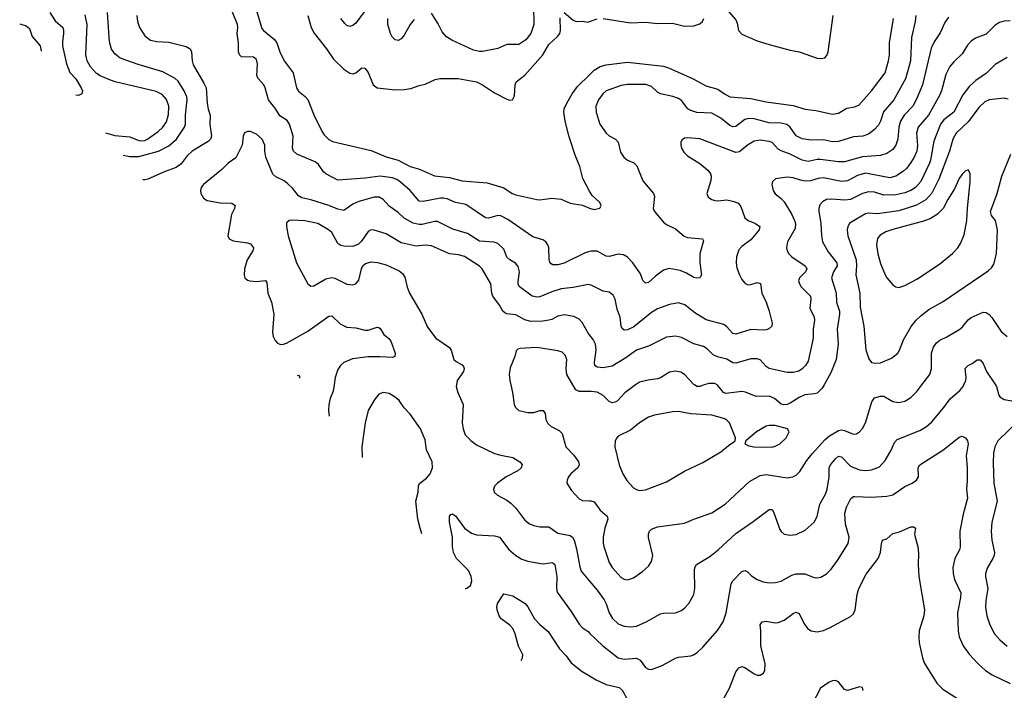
# Model space of a CAD drawing. Header units: inches. Extents: x 884691 to 1028259, y 526745 to 653629.
# Tile 54 of 241: x 906220 to 912750, y 597975 to 602423. Entities that reach past the tile are written whole.
import ezdxf

# ---------------------------------------------------------------- set-up
doc = ezdxf.new("R2010")
doc.units = ezdxf.units.IN
doc.header["$MEASUREMENT"] = 0
for name, color, linetype in [('A9509', 7, 'Continuous'), ('A9519', 7, 'Continuous'), ('A9600', 7, 'Continuous'), ('A9610', 7, 'Continuous')]:
    doc.layers.add(name, color=color, linetype=linetype)

msp = doc.modelspace()

# ---------------------------------------------------------------- linework, layer by layer
at = {"layer": 'A9509', "color": 6}
for points, elevation in [([(908305, 600000), (908299.9, 599960.1), (908279.9, 599910), (908270.4, 599870), (908267.8, 599830), (908273.4, 599794.4)], 2600), ([(909116.6, 600000), (909114.7, 599990), (909126.3, 599950), (909161.5, 599870), (909154.6, 599750), (909160.2, 599710), (909174.9, 599670), (909210.9, 599630.9), (909250, 599603.8), (909370, 599546), (909410, 599533.7), (909490, 599518.9), (909538, 599490), (909552.2, 599472.2), (909545, 599450), (909524.2, 599430), (909445.6, 599390), (909388.2, 599350), (909368.2, 599330), (909361.6, 599310), (909366.9, 599290), (909389.4, 599270), (909450, 599237.3), (909476.9, 599216.9), (909510, 599183.8), (909570, 599104.5), (909600.4, 599080.4), (909630, 599067.6), (909670, 599058.7), (909730, 599060.4), (909790, 599016.8), (909870, 599001.8), (909885.6, 598990), (909896.4, 598970), (909913.6, 598913.6), (909933.8, 598793.8), (909944.8, 598764.8), (910000, 598698.9)], 2700), ([(909477.4, 600000), (909489.3, 599950.7), (909499.9, 599870), (909508, 599850), (909531.4, 599831.5), (909590, 599817.3), (909630, 599818.6), (909670, 599831), (909691.8, 599831.8), (909704, 599810), (909710.3, 599770.3), (909723.6, 599743.6), (909745.6, 599725.6), (909798.2, 599698.2), (909817.5, 599677.5), (909843, 599590), (909895.3, 599535.3), (909926.6, 599490), (909931.2, 599470), (909920.6, 599450), (909874.6, 599410), (909860.1, 599390), (909850.1, 599370), (909847.7, 599350), (909879.9, 599299.9), (909930, 599245.9), (909953.2, 599233.2), (910000, 599232.6)], 2800), ([(910000, 599956.7), (909930, 599956.6), (909907.9, 599967.9), (909889.3, 600000)], 2800), ([(908887.8, 599014.1), (908874.9, 599050), (908861.3, 599110), (908847.3, 599230), (908863.3, 599290), (908865.5, 599334.6), (908873.2, 599350), (908917.8, 599382.2), (908941.5, 599410), (908957.9, 599450), (908955.7, 599490), (908917.2, 599570), (908910, 599635.5), (908877.1, 599710), (908810, 599806.2), (908769.4, 599849.4), (908736.2, 599896.2), (908710, 599920.3), (908670, 599943.3), (908630, 599949.9), (908601.8, 599938.2), (908570, 599900.5), (908530.1, 599829.9), (908510.6, 599750), (908488, 599590), (908490.8, 599518.3)], 2700), ([(909173.5, 598649.7), (909186.5, 598653.5), (909208.7, 598671.3), (909217.9, 598702.1), (909215.1, 598730), (909197, 598770), (909117.3, 598850), (909096.4, 598890), (909089.7, 598929.7), (909090.9, 598990), (909070.3, 599089.7), (909069.9, 599130.1), (909079.4, 599140.6), (909090, 599146.1), (909110, 599132.3), (909170.9, 599050.9), (909216.6, 599016.6), (909250, 599005.6), (909370, 598999), (909401.8, 598990), (909463.2, 598910), (909510, 598869.5), (909550, 598845.9), (909590, 598832.6), (909675.4, 598815.4), (909694.3, 598814.3), (909750, 598822.8), (909758.4, 598818.4), (909769.4, 598809.4), (909782.8, 598730), (909780.1, 598650), (909785.5, 598625.5), (909877.3, 598497.3), (909930, 598414.2), (909950, 598391.4), (909990, 598364.6), (910000, 598354.8)], 2600), ([(909545.3, 598173.2), (909555.3, 598190), (909556.9, 598210), (909529, 598269), (909505.5, 598350), (909490, 598384.6), (909470, 598407.6), (909413, 598450), (909399.7, 598470), (909386.2, 598510), (909384.8, 598530), (909389.9, 598550), (909430, 598616), (909490, 598601.9), (909571.8, 598550), (909590, 598528.7), (909634.6, 598450), (909670, 598412.6), (909725.6, 598365.6), (909800.1, 598250), (909844.5, 598204.5), (909878.2, 598158.2), (909950, 598100.7), (910000, 598070.4)], 2500)]:
    msp.add_lwpolyline(points, dxfattribs=dict(at, elevation=elevation))
at = {"layer": 'A9519', "color": 6}
for points, elevation in [([(910000, 599232.6), (910010, 599232.5), (910030, 599224.6), (910070, 599171), (910116.3, 599130), (910120.8, 599110), (910100.5, 599050), (910090.6, 598990), (910089.8, 598950.2), (910094.3, 598930), (910130, 598822.8), (910149.2, 598790), (910210, 598723.9), (910230, 598712), (910250, 598707.7), (910290, 598721.7), (910350, 598762.7), (910390, 598799.6), (910411.1, 598830), (910418.4, 598870), (910390.2, 598989.8), (910389.5, 599010), (910396, 599030), (910410, 599044.4), (910450, 599059.3), (910630, 599083.9), (910690, 599110.8), (910810, 599152.6), (910899.2, 599210), (911059.6, 599360.4), (911130, 599399.1), (911170, 599406.3), (911310, 599385.1), (911348.1, 599391.9), (911370, 599402.9), (911394.2, 599425.8), (911441.3, 599498.8), (911476.3, 599543.7), (911561.5, 599638.5), (911590, 599663), (911650, 599698.5), (911670, 599701.9), (911690, 599698.3), (911750, 599673.2), (911770, 599676.4), (911790.2, 599689.8), (911808.8, 599711.2), (911829.8, 599750.2), (911872.5, 599887.5), (911890, 599914.2), (911930, 599926), (911950, 599925.3), (912010, 599889.8), (912050, 599885), (912090, 599892.4), (912130, 599916.7), (912170, 599956.2), (912202.9, 600000)], 2800), ([(910304.1, 600000), (910232.6, 599947.4), (910184.2, 599895.8), (910170, 599886), (910150, 599882.6), (910129.6, 599889.6), (910090, 599930.5), (910050, 599951.5), (910010, 599956.7), (910000, 599956.7)], 2800), ([(910000, 598698.9), (910050, 598639.2), (910095.4, 598575.4), (910109.5, 598549.5), (910130, 598490.1), (910151, 598451), (910190, 598416.1), (910230, 598400), (910270, 598395.8), (910310, 598401.4), (910373.8, 598430), (910470, 598483), (910490, 598487.9), (910570, 598489.2), (910610, 598503.8), (910630, 598519.1), (910657.6, 598550), (910690, 598610.2), (910696.6, 598650), (910694.3, 598770), (910697.2, 598790), (910709.6, 598810), (910797.8, 598862.2), (910853.2, 598906.8), (910970, 599015.4), (911085.4, 599094.6), (911190, 599174.7), (911210, 599173.3), (911219.8, 599159.8), (911261.5, 599041.5), (911270, 599027.5), (911290, 599011.7), (911330, 599004.3), (911370, 599007.6), (911430, 599037.1), (911488.2, 599090), (911510, 599128), (911527.3, 599210), (911563.9, 599276.1), (911575.6, 599310), (911588.4, 599390), (911589.6, 599450), (911597.1, 599470), (911630, 599510.1), (911650, 599527.3), (911670, 599522.7), (911730, 599461), (911790, 599436.7), (911830, 599432.9), (911870, 599436.9), (911921.9, 599458.1), (911959.6, 599500.4), (911997.1, 599562.9), (912022.1, 599617.9), (912040.4, 599639.6), (912190, 599698.6), (912234.9, 599725.1), (912270, 599756.1), (912350, 599849.7), (912391.7, 599908.3), (912455.8, 599964.2), (912477.7, 599990), (912482.2, 600000)], 2700), ([(910758.7, 600000), (910730, 599990.9), (910710, 599989.9), (910695.8, 600000)], 2800), ([(911554.3, 600000), (911541.8, 599978.2), (911510, 599946.8), (911490, 599940.5), (911426.1, 599933.9), (911390, 599917.6), (911330, 599879), (911310, 599870.6), (911288.2, 599868.2), (911270, 599872), (911226.3, 599910), (911190, 599926.2), (911104.7, 599924.7), (911032.7, 599952.7), (911010, 599957), (910903.8, 599943.8), (910888.5, 599950), (910850, 599997.4), (910845.6, 600000)], 2800), ([(912692.1, 600000), (912698.6, 599990), (912713.2, 599933.2), (912721.4, 599921.4), (912750, 599904.6), (912850, 599886.5)], 2700), ([(912851, 599770), (912708, 599630), (912688, 599590), (912678.9, 599550), (912675.8, 599484.2), (912680, 599350), (912702.2, 599230), (912668, 599090), (912662.5, 599030), (912666.8, 598970), (912685.1, 598890), (912683.4, 598870), (912674.7, 598850), (912637.7, 598790), (912626.3, 598750), (912625.6, 598730), (912640.9, 598650), (912626.8, 598570), (912626, 598526), (912634.5, 598470), (912653.9, 598410), (912686, 598350), (912720.2, 598310), (912770, 598267.2)], 2700), ([(910000, 598354.8), (910086.7, 598270), (910190, 598190.3), (910230, 598182.5), (910310, 598189.6), (910334.4, 598174.4), (910370, 598127.7), (910390, 598114.5), (910410, 598112.5), (910481.2, 598138.8), (910570, 598188.4), (910590, 598194.4), (910670, 598203.3), (910689.2, 598210.8), (910713.1, 598226.9), (910750, 598262.2), (910847.6, 598372.4), (910884.8, 598430), (910905.3, 598490), (910938.3, 598681.7), (910950, 598701.3), (911010, 598763.7), (911030, 598770.1), (911044.3, 598764.3), (911074.5, 598734.5), (911110, 598710.3), (911150, 598695.1), (911190, 598688.7), (911230.1, 598690.1), (911270, 598699.7), (911341.4, 598738.6), (911370, 598748.1), (911426.7, 598746.7), (911490, 598724), (911510, 598721), (911534, 598726), (911570, 598747.7), (911600.7, 598779.3), (911643.4, 598836.6), (911714.7, 598950), (911721.1, 598990), (911696.6, 599076.6), (911692.2, 599150), (911702.9, 599190), (911732.8, 599247.2), (911750, 599260.4), (911758.5, 599261.5), (911870, 599256.6), (911970, 599261.7), (912010, 599272), (912090, 599326.7), (912139, 599350), (912166.7, 599370), (912179.9, 599390), (912179.8, 599450), (912190.4, 599470), (912350, 599572.3), (912450, 599654.4), (912470, 599661.4), (912493, 599650), (912505.8, 599630), (912510, 599610), (912497, 599530), (912503.8, 599456.2), (912504.6, 599364.6), (912500.1, 599310), (912505.8, 599250), (912476.9, 599143.1), (912454.7, 599030), (912456.4, 598923.6), (912452.4, 598907.6), (912420.9, 598850), (912409, 598790), (912411.3, 598750), (912419.8, 598710), (912461, 598621), (912460, 598590), (912440.6, 598490), (912443.2, 598370), (912451.3, 598330), (912476.2, 598270), (912516, 598216), (912577.1, 598150), (912625.8, 598105.8), (912670, 598077.7), (912790, 598019.5)], 2600), ([(910883.3, 597910), (910926.5, 597990), (910970, 598097.2), (910990, 598125.1), (911010, 598132.3), (911030, 598127.1), (911090, 598084.2), (911110, 598075.7), (911130, 598075.2), (911152.4, 598090), (911160.8, 598110), (911164, 598150), (911134.7, 598270), (911136.1, 598370), (911131.8, 598410), (911144.1, 598430), (911170, 598433.3), (911230, 598423.8), (911250, 598425.9), (911290, 598441.3), (911350, 598484.7), (911370, 598494.4), (911390, 598484.5), (911419.6, 598419.6), (911445.9, 598385.9), (911470, 598369.5), (911510, 598363.4), (911550, 598372.6), (911591.4, 598388.6), (911730, 598465.2), (911750, 598483.6), (911761.4, 598510), (911774.4, 598610), (911784.2, 598650), (911834, 598746), (911913.6, 598850), (911928.6, 598890), (911934.5, 598950), (911941.5, 598970), (911970, 598980.7), (912010, 599016), (912054.7, 599025.3), (912130, 599059), (912150, 599059.8), (912161.3, 599050), (912155.5, 599010), (912157.8, 598990), (912177.2, 598930), (912182, 598882), (912179.2, 598810), (912183.6, 598730), (912221.3, 598510), (912217, 598470), (912185.9, 598370), (912182.6, 598330), (912186.5, 598290), (912206.6, 598190), (912217.5, 598157.5), (912301.8, 598021.8), (912343.1, 597983.1), (912470, 597900.2)], 2500), ([(910000, 598070.4), (910043.8, 598043.8), (910110, 598014.6), (910194.7, 597994.7), (910215.5, 597975.5), (910252.9, 597910)], 2500), ([(911815, 597975), (911810, 597994.4), (911790, 597998.3), (911710, 597974), (911690, 597980.5), (911651, 598031), (911630, 598039.6), (911610, 598038), (911589.4, 598030), (911530, 597988.8), (911476.1, 597883.9)], 2400)]:
    msp.add_lwpolyline(points, dxfattribs=dict(at, elevation=elevation))
at = {"layer": 'A9519', "color": 6, "elevation": 2900}
for points in [[(910590, 599824.2), (910550, 599822.7), (910430, 599799.2), (910390, 599786.4), (910330, 599750.2), (910270, 599699.5), (910190, 599659.7), (910179.6, 599650), (910170.1, 599630), (910167.5, 599590), (910195.1, 599470), (910219.6, 599410), (910246, 599366), (910290, 599318), (910310, 599306), (910330, 599300.8), (910370, 599305.3), (910510, 599358.7), (910630, 599427.6), (910750, 599486.1), (910870, 599555.9), (910920.7, 599599.3), (910957, 599623), (910965.5, 599630), (910966.7, 599650), (910927.5, 599750), (910910, 599767.8), (910895.5, 599775.5), (910810, 599800.3), (910670, 599808)], [(911190, 599732.4), (911170, 599727.5), (911106.4, 599690), (911035.4, 599630), (911028.8, 599610), (911056.5, 599596.5), (911089.1, 599589.1), (911210, 599588.6), (911230, 599593.6), (911261.1, 599610), (911303.4, 599650), (911323.8, 599690), (911311.3, 599710), (911229.4, 599730.6)]]:
    msp.add_lwpolyline(points, close=True, dxfattribs=at)
at = {"layer": 'A9600', "color": 6}
for points, elevation in [([(907774.5, 602534.5), (907825.2, 602365.2), (907835.9, 602350), (907910.9, 602290.9), (907926.3, 602270), (907945.5, 602210), (907973.7, 602150), (908033.5, 602070), (908055.7, 601970), (908069.5, 601949.5), (908113.9, 601913.9), (908130, 601892.7), (908171.3, 601791.3), (908223.4, 601683.4), (908238.7, 601658.7), (908270, 601627.6), (908294.8, 601614.8), (908550, 601555.6), (908650, 601512.6), (908730, 601490.7), (908810, 601448.4), (908870.8, 601430.8), (908970, 601387.8), (909070, 601376.7), (909154.5, 601354.5), (909320.4, 601340.4), (909430, 601307.9), (909486.5, 601270), (909510, 601261.2), (909650, 601230.3), (909670, 601228.8), (909750, 601238.9), (909810, 601233.2), (909870, 601206.8), (909953.5, 601193.5), (910000, 601172.3)], 2400), ([(909627.7, 602510), (909629.8, 602390), (909609.1, 602330.9), (909576.5, 602290), (909530, 602258.7), (909450, 602258.9), (909390, 602231.3), (909290, 602211.2), (909270, 602210.9), (909230, 602221.5), (909086.5, 602286.5), (909050, 602309), (909021.9, 602341.9), (908995, 602395), (908950, 602466.7)], 2500), ([(906419.6, 602470), (906454.1, 602414.1), (906505, 602370), (906511.3, 602350), (906511.2, 602331.2), (906503.2, 602276.8), (906504.4, 602250), (906530.9, 602130), (906553.4, 602073.4), (906592.1, 602030), (906627.8, 601970), (906635.7, 601950), (906630.9, 601930), (906610, 601920.9), (906593.1, 601921.8)], 2500), ([(906790, 601672.3), (906850, 601654.3), (906950, 601645.2), (907010, 601621.3), (907030, 601618.7), (907050, 601621.9), (907070, 601632.9), (907138.1, 601681.9), (907169.8, 601710.2), (907194.2, 601745.8), (907206.8, 601793.2), (907208.7, 601850), (907193.1, 601893.1), (907165.7, 601925.7), (907125.5, 601945.5), (906853.9, 602010), (906810, 602025.4), (906753.6, 602050), (906730, 602065.7), (906690, 602110.7), (906668.4, 602150), (906659, 602190), (906668.3, 602390), (906654, 602454)], 2400), ([(906907.1, 601523.8), (906950, 601514.3), (907010, 601515.4), (907141.2, 601550), (907210, 601585.3), (907258.8, 601630), (907312.3, 601710), (907318.5, 601730), (907319, 601790), (907331.6, 601891.6), (907328.5, 601910), (907310.7, 601950), (907270, 602014.1), (907250, 602031.9), (907170, 602077.7), (907004.8, 602124.8), (906887.2, 602167.2), (906853.2, 602193.2), (906827.7, 602227.7), (906816.3, 602276.3), (906801.5, 602470)], 2400), ([(906997.7, 602450), (907000.8, 602410), (907013.7, 602370), (907050, 602315.1), (907087.7, 602287.7), (907130, 602277.7), (907210, 602272.7), (907324.5, 602244.5), (907350.9, 602230), (907359.7, 602210), (907363.8, 602150), (907370, 602123.6), (907442, 602002), (907456.5, 601970), (907462.7, 601870), (907469.9, 601829.9), (907483.7, 601790), (907480.4, 601730), (907491, 601650), (907485.9, 601630), (907470, 601614.1), (907363.4, 601550), (907330, 601519.5), (907290, 601467.7), (907258.6, 601441.4), (907184.2, 601415.8), (907070, 601364.8), (907050, 601359.8), (907036.6, 601359.7)], 2500), ([(910000, 600885.4), (909970, 600876.9), (909830, 600808.3), (909790, 600796.4), (909756.7, 600796.7), (909743.7, 600803.7), (909735.4, 600815.4), (909731.2, 600831.2), (909728.7, 600910), (909723.6, 600930), (909710.4, 600950.4), (909690, 600961.8), (909622.4, 600982.4), (909458.3, 601098.3), (909410, 601122.9), (909390, 601125.1), (909330, 601106.5), (909310, 601108.6), (909177.9, 601197.9), (909110, 601211.2), (909054.4, 601234.4), (909030, 601239.6), (909010, 601239.5), (908896, 601216), (908870, 601220.1), (908809.7, 601289.7), (908746.1, 601346.1), (908722.1, 601362.1), (908690, 601373.9), (908610, 601385.2), (908510.6, 601370.6), (908330, 601358.7), (908250, 601399.8), (908234.1, 601414.1), (908201.2, 601461.2), (908180, 601480), (908058.8, 601530), (908035.2, 601550), (908028.9, 601570), (908033.8, 601650), (908008.2, 601730), (907993.4, 601753.4), (907946, 601786), (907918.6, 601830), (907869.7, 601890), (907848.9, 601970), (907838.7, 601990), (907803.2, 602030), (907792.4, 602050), (907796.9, 602130), (907790, 602157.6), (907770, 602174.2), (907690, 602177), (907676.6, 602190), (907671.4, 602210), (907671.1, 602270), (907661.8, 602330), (907666.6, 602370), (907664.4, 602390), (907632.3, 602472.3)], 2500), ([(908131.8, 602450), (908152.8, 602370), (908172.1, 602332.1), (908254.7, 602230), (908300.4, 602160.4), (908370, 602094.8), (908410, 602068), (908430, 602064.3), (908450, 602070.8), (908490, 602102.3), (908510, 602101.6), (908530, 602072.1), (908563.9, 601990), (908590, 601969.8), (908710, 601956.6), (908770, 601958.8), (908813.3, 601966.7), (908870, 601986.7), (908910, 601995.1), (908974.8, 602025.2), (909006.5, 602033.5), (909128.4, 602031.6), (909250, 602009.5), (909289.6, 601990), (909370, 601937.7), (909450, 601896.3), (909470, 601889.3), (909489.2, 601890.8), (909502.5, 601917.5), (909506.3, 601990), (909512.3, 602010), (909570, 602055.2), (909606.3, 602093.7), (909690, 602189.8), (909730, 602257.7), (909786.8, 602310), (909801.9, 602330), (909806.6, 602350), (909805.5, 602434.5)], 2400), ([(908504.4, 602475.6), (908450, 602399.2), (908430, 602383.4), (908410, 602378.4), (908390, 602384.7), (908376.6, 602396.6), (908350.3, 602430.3)], 2500), ([(908835.6, 602424.4), (908810, 602390), (908770, 602319.2), (908750, 602295.6), (908730, 602285.5), (908710, 602289), (908690, 602309.7), (908679.4, 602330), (908662, 602390), (908660.4, 602430)], 2500), ([(909830, 602470.1), (909890, 602418.9), (909910, 602411.6), (909950, 602412.5), (909990, 602406.8), (910000, 602410.3)], 2400), ([(906219.9, 602394.8), (906262.4, 602382.4), (906284.2, 602364.2), (906302.3, 602310), (906355.5, 602250), (906363.2, 602216.8), (906362.9, 602213.6)], 2600), ([(910000, 601285.9), (909954.1, 601370), (909935.1, 601450), (909904.5, 601524.5), (909865.2, 601645.2), (909836.5, 601750), (909827.7, 601810), (909830, 601830.5), (909847.7, 601870), (909883.1, 601930), (909920.1, 601979.9), (910000, 602057.5)], 2400), ([(910000, 600663.5), (909990, 600665.4), (909890, 600645.6), (909810, 600637.2), (909750, 600618.8), (909670, 600584.6), (909650, 600583.5), (909618.8, 600590), (909532.5, 600652.5), (909524.9, 600670), (909524.9, 600684.9), (909533.8, 600750), (909524.9, 600784.9), (909507.7, 600807.7), (909469.9, 600830), (909450, 600848.5), (909430, 600899.9), (909390, 600938.5), (909367.8, 600947.8), (909270, 600954.8), (909190, 601005.1), (909093.2, 601033.2), (908990, 601083.4), (908970, 601084.6), (908890, 601065.2), (908870, 601064.7), (908830, 601073.7), (908770, 601106.2), (908730, 601143.7), (908670, 601186.4), (908630, 601230), (908604.9, 601244.9), (908570, 601245.9), (908470, 601217.8), (908430, 601200), (908370, 601157.8), (908330, 601165.7), (908270, 601191), (908150, 601227), (908090, 601240.7), (908070, 601254.4), (908030, 601304.8), (907996.1, 601336.1), (907973.3, 601353.3), (907919.6, 601379.6), (907898.8, 601398.8), (907853.2, 601510), (907845.1, 601550), (907844.7, 601590), (907828.8, 601630), (907790, 601662.3), (907750, 601680.2), (907730, 601682), (907710, 601672.6), (907702.5, 601650), (907695.1, 601590), (907653.6, 601506.4), (907602.6, 601470), (907561.5, 601430), (907437.9, 601330), (907423, 601310), (907418.2, 601290), (907420.8, 601270), (907438.7, 601238.7), (907463.5, 601223.5), (907550, 601208.5), (907626.8, 601206.8), (907649.2, 601190), (907645, 601170), (907624.7, 601130), (907600.5, 600990), (907609.5, 600970), (907636.1, 600956.1), (907730, 600943.4), (907750, 600936.9), (907769.5, 600910), (907766.5, 600890), (907729.6, 600830), (907711.1, 600770), (907707.6, 600727.6), (907713.6, 600710), (907730, 600695.7), (907745.2, 600690), (907790, 600686.5), (907850, 600692.1), (907859, 600679), (907865.7, 600610), (907889.2, 600549.2), (907905.5, 600470), (907896.2, 600350), (907901.4, 600321.4), (907914.4, 600294.4), (907930, 600277.9), (907950, 600269), (907970, 600269.8), (907990, 600277.3), (908130, 600357.5), (908270, 600456.9), (908290, 600458.3), (908345.3, 600405.3), (908390, 600384), (908450, 600378.5), (908510, 600364.1), (908530, 600363.7), (908590, 600384.5), (908600.7, 600380.7), (908610, 600374.8), (908634.4, 600334.4), (908668, 600308), (908681.6, 600290), (908709.6, 600210), (908708.3, 600190), (908690, 600181.5), (908610, 600187.7), (908530, 600187.2), (908427.2, 600172.8), (908370.7, 600149.3), (908348.5, 600130), (908330, 600102.6), (908311.3, 600048.7), (908305, 600000)], 2600), ([(910000, 600331.9), (909990, 600344.7), (909950, 600413.7), (909930, 600437.5), (909894.2, 600454.2), (909830, 600465.5), (909790, 600457.4), (909750, 600435), (909730, 600429), (909690, 600422.3), (909610, 600421.6), (909570, 600432), (909510, 600464.2), (909451, 600471), (909437.7, 600477.7), (909424.2, 600490), (909401.1, 600530), (909356.8, 600590), (909350.3, 600610), (909344, 600670), (909286.4, 600770), (909268.9, 600788.9), (909170, 600852.3), (909130, 600863.4), (909070, 600870.1), (908950, 600922.6), (908910, 600926.5), (908850, 600920.3), (908750, 600942.1), (908650, 601002.6), (908570, 601027.7), (908550.6, 601029.4), (908530, 601018.6), (908486.5, 600953.5), (908466.6, 600933.4), (908430, 600918.6), (908370, 600920.2), (908350, 600924.9), (908330, 600938.2), (908290, 601012.3), (908267.9, 601030), (908196.6, 601070), (908110, 601087.7), (908028, 601092), (908007.6, 601090), (907990, 601074.5), (907988.5, 601050), (908000.3, 600990), (908055.3, 600810), (908130, 600670.1), (908150, 600656.1), (908170, 600658.2), (908250, 600703.7), (908288.1, 600711.9), (908310, 600707.4), (908390, 600668.9), (908430, 600665.3), (908448.4, 600671.6), (908470, 600696), (908486.4, 600770), (908496.5, 600790), (908513.5, 600806.5), (908550, 600817.8), (908593, 600813), (908650, 600797.9), (908737, 600757), (908759.6, 600739.6), (908774.1, 600714.1), (908789.5, 600649.5), (908804.4, 600610), (908887.5, 600470), (908924.3, 600384.3), (908980.7, 600310), (909070, 600248.6), (909082.5, 600230), (909100.3, 600170), (909115.3, 600155.3), (909153.7, 600133.7), (909162.5, 600122.5), (909167.3, 600110), (909162.4, 600090), (909122.3, 600030), (909116.6, 600000)], 2700), ([(909889.3, 600000), (909848.6, 600070), (909844.1, 600110), (909848.5, 600170), (909838.6, 600198.6), (909818.2, 600218.2), (909790, 600227.6), (909650, 600248.5), (909537.7, 600242.3), (909522.7, 600237.3), (909513, 600227), (909504.8, 600190), (909473.7, 600113.7), (909466.8, 600070), (909470.1, 600030), (909477.4, 600000)], 2800), ([(908062.2, 600062.7), (908070, 600064.7), (908076.3, 600056.3), (908075.6, 600045.6)], 2500)]:
    msp.add_lwpolyline(points, dxfattribs=dict(at, elevation=elevation))
at = {"layer": 'A9610', "color": 6}
for points, elevation in [([(910873.1, 602533.1), (910970, 602420.8), (910978.7, 602398.7), (910987.7, 602350), (911010, 602326), (911110, 602281.5), (911190, 602257.5), (911330, 602220.1), (911390, 602209.6), (911510, 602167.8), (911535.6, 602164.4), (911560.7, 602170), (911574, 602186), (911580.8, 602210), (911614.4, 602450)], 2400), ([(912162.5, 602450), (912159.7, 602410), (912135.2, 602304.8), (912127.2, 602150), (912094.7, 602030), (912018.2, 601890), (911949.4, 601810.6), (911929.3, 601750), (911916, 601724), (911890, 601694.6), (911850, 601663.8), (911810.7, 601649.3), (911750, 601646.5), (911650, 601615.1), (911610, 601611.7), (911550, 601626.4), (911470, 601622.8), (911410, 601632.6), (911370, 601653.3), (911330, 601709.7), (911308.3, 601728.3), (911270, 601737.4), (911190, 601739.5), (911090, 601765.3), (911053.1, 601766.9), (911030, 601761.6), (910970, 601714.6), (910950, 601712.4), (910930, 601720.7), (910870, 601770.5), (910810, 601803.1), (910710, 601807.5), (910670, 601819.3), (910652, 601832), (910610, 601885.7), (910590, 601899.8), (910552.7, 601912.7), (910470.3, 601930.3), (910450, 601942.6), (910410, 601980.3), (910372.9, 601992.9), (910250, 601992.1), (910210, 601986.8), (910110.6, 601950), (910086.9, 601930), (910059.5, 601890), (910041.2, 601850), (910043.2, 601810), (910066.7, 601730), (910110, 601670.6), (910130, 601653.4), (910170.8, 601630), (910189.1, 601610), (910205.1, 601545.1), (910225.7, 601510), (910251.7, 601491.7), (910293.4, 601473.4), (910312.4, 601452.4), (910353.3, 601353.3), (910424, 601270), (910429.7, 601249.7), (910421.4, 601170), (910430.1, 601150), (910490, 601080.6), (910510, 601064.7), (910570, 601035.3), (910626.4, 600986.4), (910650, 600977.6), (910748.7, 600970), (910755.4, 600955.4), (910731.3, 600870), (910731.2, 600811.2), (910741.5, 600730), (910730.8, 600710), (910710, 600707.6), (910690, 600712.6), (910642.6, 600742.6), (910600.3, 600760.3), (910527.7, 600772.3), (910490, 600761.2), (910437.4, 600722.6), (910390, 600680.4), (910370, 600674.7), (910353, 600693), (910337.5, 600737.5), (910285.4, 600810), (910250, 600847.5), (910223.6, 600863.6), (910190, 600867.4), (910130, 600851.3), (910110, 600855.2), (910050, 600886.5), (910010, 600888.2), (910000, 600885.4)], 2500), ([(912380.9, 602439.1), (912356.4, 602403.6), (912324.4, 602335.6), (912285.2, 602274.8), (912265.9, 602234.1), (912208.5, 601991.5), (912164.5, 601890), (912143.2, 601850), (912086.6, 601790), (912060.8, 601750), (912050, 601710), (912044.2, 601630), (912031.5, 601590), (912010, 601561.7), (911970, 601534.5), (911930, 601522.5), (911810, 601513.8), (911690, 601480.4), (911650, 601479.1), (911530, 601496.4), (911510, 601496.2), (911450, 601483.1), (911410, 601491.8), (911330, 601531.8), (911270, 601552.1), (911250, 601565), (911210, 601607.1), (911190, 601614.3), (911130, 601622.8), (911090, 601617.2), (911046.3, 601590), (910994.5, 601545.5), (910970, 601541.4), (910730, 601632.6), (910650, 601639), (910630, 601636), (910613.8, 601626.2), (910605, 601610), (910604.5, 601590), (910610.1, 601570), (910624.9, 601544.9), (910650, 601520.7), (910729.9, 601469.8), (910784.4, 601424.4), (910801.1, 601401.1), (910805.5, 601385.5), (910803.5, 601356.5), (910777, 601270), (910786.6, 601246.6), (910810, 601230.1), (910830, 601223.4), (910850, 601221.4), (910910, 601228.4), (910957.8, 601217.8), (910985.5, 601205.5), (911003.2, 601183.2), (911030, 601108.2), (911050.5, 601090.6), (911099.3, 601070), (911127.6, 601050), (911123.2, 601030), (911070, 600963.1), (911010, 600918.4), (910990, 600896.1), (910974.1, 600850), (910971, 600810), (910977.1, 600777.1), (910993.9, 600730), (911010, 600698.9), (911030, 600676.1), (911050, 600665.3), (911070, 600665.8), (911110, 600678.7), (911132, 600672), (911141.4, 600610), (911170.4, 600550), (911191, 600490), (911211, 600410), (911208.8, 600391.2), (911187.9, 600372.1), (911173.2, 600366.8), (911150, 600364.2), (911070, 600368.6), (910970, 600337), (910950, 600341.7), (910910, 600386), (910890, 600400.4), (910773, 600433), (910698.2, 600478.2), (910632.2, 600532.2), (910590, 600545.5), (910530, 600534.9), (910450, 600505.6), (910410, 600480.9), (910293.8, 600386.2), (910250, 600366.6), (910230, 600364.4), (910215.1, 600375.1), (910208, 600390), (910202.3, 600450), (910182.5, 600502.5), (910168.8, 600570), (910156.3, 600596.3), (910130, 600615.4), (910090, 600622.8), (910010, 600661.6), (910000, 600663.5)], 2600), ([(910000, 602057.5), (910030, 602086.7), (910070, 602112.6), (910110, 602124.1), (910250, 602141.8), (910490, 602114), (910523.3, 602103.3), (910685.8, 602030), (910770, 601983.5), (910850, 601961.7), (910894.6, 601930), (910930, 601911.4), (911070, 601900.5), (911170, 601878.3), (911350, 601853), (911430, 601829.3), (911501.1, 601821.1), (911610, 601797), (911650, 601802.4), (911704.6, 601835.4), (911755.9, 601844.1), (911784.2, 601855.8), (911870.1, 601950), (911959.6, 602070), (911983, 602150), (911988.8, 602190), (911988.6, 602270), (912015.4, 602430)], 2400), ([(910000, 602410.3), (910050, 602427.9)], 2400), ([(912790, 602415), (912750, 602413.1), (912717.1, 602402.9), (912690, 602386.1), (912630, 602327.2), (912559.9, 602300.1), (912530, 602280.8), (912506.8, 602253.2), (912470, 602195.2), (912415.9, 602144.1), (912388.5, 602111.5), (912361.2, 602058.8), (912334, 601950), (912320.8, 601919.2), (912248.1, 601790), (912179, 601710), (912168.8, 601670), (912174, 601590), (912169.6, 601550), (912152.3, 601510), (912130, 601475.5), (912103.1, 601436.9), (912082.5, 601417.5), (912030, 601385.7), (911990, 601373.7), (911830, 601405.1), (911776.1, 601390), (911710, 601354.8), (911671.4, 601348.6), (911550, 601374.8), (911516.4, 601370), (911465.4, 601354.6), (911430, 601351.5), (911397.6, 601357.6), (911350, 601374.4), (911310, 601378.2), (911233.5, 601366.5), (911212.5, 601350), (911208, 601330), (911217, 601290), (911230, 601268.2), (911270, 601236.3), (911290, 601214.1), (911341.3, 601130), (911359, 601090), (911364.4, 601070), (911362.8, 601037.2), (911312.7, 600950), (911306.4, 600910), (911310, 600890), (911320.8, 600870), (911341, 600850), (911430, 600790.9), (911436.8, 600776.8), (911439.4, 600770), (911430.7, 600750), (911391.4, 600710), (911386, 600690), (911390.8, 600670), (911403.6, 600650), (911463.8, 600590), (911468, 600570), (911459.3, 600510), (911488.5, 600450), (911491.4, 600430), (911483, 600370), (911482.6, 600310), (911450, 600158.5), (911432.4, 600130), (911410, 600106.7), (911388.3, 600091.7), (911350, 600082.6), (911310, 600083.5), (911190, 600108.8), (911170, 600123.5), (911130, 600166.5), (911110, 600174.4), (911070, 600174.3), (910970, 600145.5), (910950, 600147.7), (910910, 600172), (910847.8, 600187.8), (910819.6, 600199.6), (910779.3, 600239.3), (910754.6, 600254.6), (910690, 600273), (910610, 600314.2), (910570, 600323.8), (910510, 600316.8), (910390, 600256.7), (910310, 600230.8), (910240.2, 600179.8), (910150, 600124), (910090, 600114.7), (910050, 600117.4), (910034.9, 600130), (910031.6, 600150), (910043.9, 600230), (910039.1, 600270), (910022.7, 600302.7), (910000, 600331.9)], 2700), ([(910089.9, 602429.9), (910270, 602402), (910370, 602406.4), (910450, 602398.2), (910550, 602399.1), (910630, 602378.7), (910690, 602380.9), (910730, 602394.8), (910748.6, 602411.4), (910758.2, 602430)], 2400), ([(912770, 602171), (912690, 602125.1), (912632.8, 602067.2), (912561.5, 602018.5), (912518.7, 601981.3), (912474.8, 601925.2), (912414.8, 601810), (912350, 601757.8), (912326.4, 601730), (912283.2, 601616.8), (912261.4, 601490), (912253.9, 601470), (912196.7, 601350), (912160.4, 601310), (912130, 601290.3), (912090, 601273.4), (912030, 601260.4), (911950, 601258.5), (911890, 601278.8), (911850, 601281.7), (911810, 601269.7), (911730, 601229.8), (911693.4, 601226.6), (911606.9, 601233.1), (911570, 601230), (911544.4, 601215.6), (911526.3, 601193.7), (911519.4, 601170), (911520.1, 601150), (911533.6, 601073.6), (911536.8, 600990), (911543.6, 600950), (911582.2, 600882.2), (911639.4, 600810), (911640.6, 600790), (911616.5, 600750), (911604.8, 600710), (911634.8, 600610), (911636.4, 600550), (911656.4, 600490), (911657.1, 600470), (911641.7, 600370), (911648.5, 600270), (911635.1, 600170), (911600.1, 600079.9), (911554.3, 600000)], 2800), ([(912776.5, 601896.5), (912750, 601901.1), (912650, 601890.3), (912621.4, 601878.6), (912580.5, 601839.5), (912513.3, 601746.7), (912431.1, 601670), (912407.9, 601630), (912385.6, 601550), (912315.2, 601364.8), (912268.8, 601271.2), (912230, 601228.8), (912168.2, 601191.8), (912050, 601155.2), (911910, 601134.3), (911850, 601139.9), (911830, 601136.1), (911738, 601082), (911724.1, 601070), (911712.5, 601050), (911708.7, 601030), (911712.4, 600990), (911766.6, 600830), (911769.9, 600790), (911766.4, 600730), (911792.1, 600610), (911795.2, 600515.2), (911818.5, 600390), (911832.4, 600232.4), (911852.5, 600172.5), (911870, 600150.1), (911890, 600143.9), (911930, 600148), (912001.1, 600178.9), (912043.7, 600210), (912056, 600230), (912081.2, 600298.8), (912132.7, 600387.3), (912165.9, 600430), (912198.9, 600461.1), (912250, 600500.9), (912345.4, 600554.6), (912642.4, 600757.6), (912664.1, 600775.9), (912679.8, 600800.2), (912699.1, 600870), (912706, 601030), (912691.4, 601090), (912664.1, 601124.1), (912658.3, 601150), (912702.3, 601270), (912734.2, 601385.8), (912793.9, 601530)], 2900), ([(910000, 601172.3), (910005.1, 601170), (910030, 601164.4), (910067.9, 601172.1), (910077.1, 601190), (910067.4, 601210), (910016.2, 601256.2), (910000, 601285.9)], 2400), ([(912202.9, 600000), (912255.5, 600070), (912267.8, 600110), (912266.9, 600210), (912280.5, 600250), (912299.8, 600280.2), (912322, 600298), (912370, 600320.4), (912454.5, 600370), (912473.7, 600386.3), (912510, 600432.7), (912530, 600448.2), (912610, 600482.1), (912630, 600480.4), (912650, 600467.5), (912668, 600448), (912730, 600354.9), (912770, 600322.2)], 2800), ([(912482.2, 600000), (912495.9, 600030), (912497.7, 600050), (912490.4, 600110), (912510, 600129.6), (912537.7, 600142.3), (912570, 600166.7), (912590, 600166.8), (912610, 600142.1), (912632.9, 600090), (912692.1, 600000)], 2700), ([(910695.8, 600000), (910690, 600004.1), (910629, 600070), (910604.4, 600084.4), (910570, 600090.7), (910530, 600084.2), (910470, 600047.3), (910450, 600040), (910387.4, 600032.6), (910330, 600019), (910304.1, 600000)], 2800), ([(910845.6, 600000), (910830, 600009.2), (910790, 600010), (910758.7, 600000)], 2800)]:
    msp.add_lwpolyline(points, dxfattribs=dict(at, elevation=elevation))
at = {"layer": 'A9610', "color": 6, "elevation": 3000}
msp.add_lwpolyline([(912510, 601427.8), (912490, 601418.7), (912470, 601399), (912450, 601368.6), (912419.9, 601300.1), (912376.1, 601230), (912345.4, 601170), (912307, 601133), (912257.3, 601102.7), (912214.2, 601085.8), (912010, 601031.3), (911964.9, 601015.1), (911926, 600994), (911910, 600972.1), (911903.4, 600930), (911910.9, 600870), (911930, 600806.6), (911960.5, 600730), (911970.7, 600710), (912010, 600664), (912030, 600650.1), (912050, 600646.8), (912090, 600659.4), (912170, 600701.3), (912319.6, 600800.4), (912407.1, 600872.9), (912441, 600910), (912460.6, 600939.4), (912484.4, 600995.6), (912502, 601090), (912505.5, 601170), (912524.6, 601350), (912523, 601403)], close=True, dxfattribs=at)

doc.saveas('drawing.dxf')
